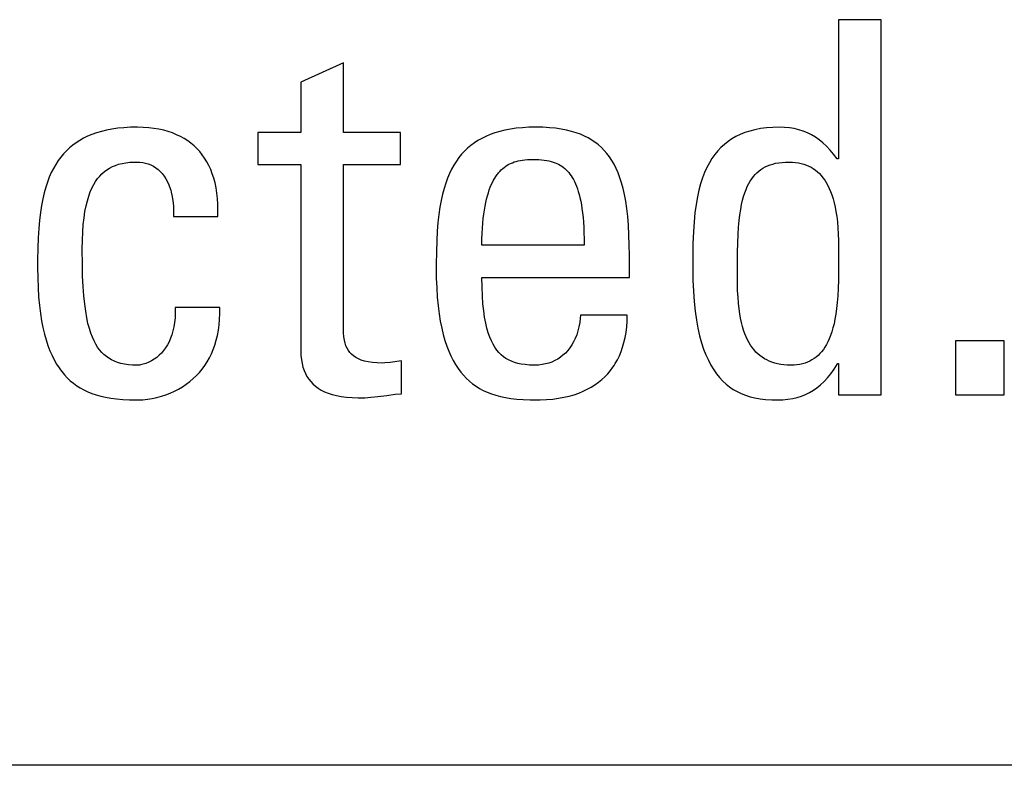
# Model space of a CAD drawing. Extents: x -840 to -217, y -121 to 557.
# Tile 37 of 145: x -560.14 to -555.79, y 170.26 to 173.55. Entities that reach past the tile are written whole.
import ezdxf

# ---------------------------------------------------------------- set-up
doc = ezdxf.new("R2010")
doc.units = 0
doc.header["$LTSCALE"] = 23.1
doc.layers.add('R912005577_AM_0', color=7, linetype='CONTINUOUS')

msp = doc.modelspace()

# ---------------------------------------------------------------- linework, layer by layer
at = {"layer": 'R912005577_AM_0', "color": 7}
for p, q in [((-556.3329, 173.5536), (-556.5209, 173.5536)), ((-556.5209, 173.5536), (-556.5209, 172.9391)), ((-556.3329, 171.898), (-556.3329, 173.5536)), ((-558.7077, 173.3633), (-558.8957, 173.2785)), ((-558.7077, 173.056), (-558.7077, 173.3633)), ((-558.8957, 173.2785), (-558.8957, 173.056)), ((-559.6484, 173.0785), (-559.6771, 173.0768)), ((-559.6179, 173.079), (-559.6484, 173.0785)), ((-559.6171, 173.079), (-559.6179, 173.079)), ((-559.5917, 173.0784), (-559.6171, 173.079)), ((-559.5674, 173.0767), (-559.5917, 173.0784)), ((-557.8884, 173.0785), (-557.9174, 173.0768)), ((-557.8577, 173.079), (-557.8884, 173.0785)), ((-557.8266, 173.0785), (-557.8577, 173.079)), ((-557.7978, 173.0768), (-557.8266, 173.0785)), ((-556.8119, 173.0783), (-556.8397, 173.0762)), ((-556.7823, 173.079), (-556.8119, 173.0783)), ((-556.7593, 173.0783), (-556.7823, 173.079)), ((-556.7375, 173.0762), (-556.7593, 173.0783)), ((-559.8369, 173.0393), (-559.8549, 173.0306)), ((-559.8178, 173.0472), (-559.8369, 173.0393)), ((-559.7977, 173.0543), (-559.8178, 173.0472)), ((-559.7763, 173.0606), (-559.7977, 173.0543)), ((-559.7536, 173.066), (-559.7763, 173.0606)), ((-559.7296, 173.0705), (-559.7536, 173.066)), ((-559.7041, 173.0742), (-559.7296, 173.0705)), ((-559.6771, 173.0768), (-559.7041, 173.0742)), ((-559.5442, 173.074), (-559.5674, 173.0767)), ((-559.5221, 173.0703), (-559.5442, 173.074)), ((-559.5011, 173.0656), (-559.5221, 173.0703)), ((-559.4811, 173.06), (-559.5011, 173.0656)), ((-559.4621, 173.0535), (-559.4811, 173.06)), ((-559.4441, 173.0461), (-559.4621, 173.0535)), ((-559.4269, 173.0379), (-559.4441, 173.0461)), ((-559.4107, 173.0288), (-559.4269, 173.0379)), ((-558.8957, 173.056), (-559.086, 173.056)), ((-559.086, 173.056), (-559.086, 172.9138)), ((-558.4554, 173.056), (-558.7077, 173.056)), ((-558.4554, 172.9138), (-558.4554, 173.056)), ((-558.0782, 173.0386), (-558.0963, 173.0297)), ((-558.0591, 173.0466), (-558.0782, 173.0386)), ((-558.0388, 173.0538), (-558.0591, 173.0466)), ((-558.0173, 173.0602), (-558.0388, 173.0538)), ((-557.9945, 173.0658), (-558.0173, 173.0602)), ((-557.9703, 173.0704), (-557.9945, 173.0658)), ((-557.9447, 173.0741), (-557.9703, 173.0704)), ((-557.9174, 173.0768), (-557.9447, 173.0741)), ((-557.7709, 173.0742), (-557.7978, 173.0768)), ((-557.7459, 173.0706), (-557.7709, 173.0742)), ((-557.7226, 173.0661), (-557.7459, 173.0706)), ((-557.7008, 173.0608), (-557.7226, 173.0661)), ((-557.6803, 173.0547), (-557.7008, 173.0608)), ((-557.6612, 173.0477), (-557.6803, 173.0547)), ((-557.6433, 173.04), (-557.6612, 173.0477)), ((-557.6264, 173.0315), (-557.6433, 173.04)), ((-556.9745, 173.0376), (-556.9925, 173.0273)), ((-556.9553, 173.0469), (-556.9745, 173.0376)), ((-556.9453, 173.0511), (-556.9553, 173.0469)), ((-556.9349, 173.0551), (-556.9453, 173.0511)), ((-556.9133, 173.0621), (-556.9349, 173.0551)), ((-556.8903, 173.068), (-556.9133, 173.0621)), ((-556.8657, 173.0727), (-556.8903, 173.068)), ((-556.8397, 173.0762), (-556.8657, 173.0727)), ((-556.7166, 173.0727), (-556.7375, 173.0762)), ((-556.6966, 173.0678), (-556.7166, 173.0727)), ((-556.6774, 173.0616), (-556.6966, 173.0678)), ((-556.6589, 173.0541), (-556.6774, 173.0616)), ((-556.641, 173.0452), (-556.6589, 173.0541)), ((-556.6237, 173.035), (-556.641, 173.0452)), ((-556.6069, 173.0232), (-556.6237, 173.035)), ((-559.9031, 172.9997), (-559.9175, 172.9878)), ((-559.888, 173.0108), (-559.9031, 172.9997)), ((-559.8719, 173.0211), (-559.888, 173.0108)), ((-559.8549, 173.0306), (-559.8719, 173.0211)), ((-559.3953, 173.019), (-559.4107, 173.0288)), ((-559.3808, 173.0083), (-559.3953, 173.019)), ((-559.3671, 172.9968), (-559.3808, 173.0083)), ((-559.3543, 172.9845), (-559.3671, 172.9968)), ((-558.1447, 172.9983), (-558.1591, 172.9862)), ((-558.1295, 173.0096), (-558.1447, 172.9983)), ((-558.1134, 173.02), (-558.1295, 173.0096)), ((-558.0963, 173.0297), (-558.1134, 173.02)), ((-557.6105, 173.0222), (-557.6264, 173.0315)), ((-557.5956, 173.012), (-557.6105, 173.0222)), ((-557.5884, 173.0066), (-557.5956, 173.012)), ((-557.5815, 173.0011), (-557.5884, 173.0066)), ((-557.5682, 172.9892), (-557.5815, 173.0011)), ((-557.0254, 173.0033), (-557.0404, 172.9895)), ((-557.0094, 173.0158), (-557.0254, 173.0033)), ((-556.9925, 173.0273), (-557.0094, 173.0158)), ((-556.5905, 173.01), (-556.6069, 173.0232)), ((-556.5744, 172.995), (-556.5905, 173.01)), ((-556.5586, 172.9783), (-556.5744, 172.995)), ((-559.9438, 172.9615), (-559.9559, 172.9471)), ((-559.931, 172.9751), (-559.9438, 172.9615)), ((-559.9175, 172.9878), (-559.931, 172.9751)), ((-559.3481, 172.978), (-559.3543, 172.9845)), ((-559.3422, 172.9713), (-559.3481, 172.978)), ((-559.3309, 172.9572), (-559.3422, 172.9713)), ((-559.3204, 172.9424), (-559.3309, 172.9572)), ((-558.1855, 172.9594), (-558.1976, 172.9447)), ((-558.1727, 172.9733), (-558.1855, 172.9594)), ((-558.1591, 172.9862), (-558.1727, 172.9733)), ((-557.5556, 172.9765), (-557.5682, 172.9892)), ((-557.5438, 172.9628), (-557.5556, 172.9765)), ((-557.5327, 172.9482), (-557.5438, 172.9628)), ((-557.5222, 172.9324), (-557.5327, 172.9482)), ((-557.0678, 172.9585), (-557.0802, 172.941)), ((-557.0545, 172.9747), (-557.0678, 172.9585)), ((-557.0404, 172.9895), (-557.0545, 172.9747)), ((-556.543, 172.9597), (-556.5586, 172.9783)), ((-556.5278, 172.9391), (-556.543, 172.9597)), ((-559.978, 172.9151), (-559.9881, 172.8975)), ((-559.9673, 172.9316), (-559.978, 172.9151)), ((-559.9559, 172.9471), (-559.9673, 172.9316)), ((-559.7404, 172.8986), (-559.7279, 172.9049)), ((-559.7279, 172.9049), (-559.7146, 172.9105)), ((-559.7146, 172.9105), (-559.7003, 172.9152)), ((-559.7003, 172.9152), (-559.685, 172.919)), ((-559.685, 172.919), (-559.6684, 172.922)), ((-559.6684, 172.922), (-559.6504, 172.924)), ((-559.6504, 172.924), (-559.6306, 172.9251)), ((-559.6306, 172.9251), (-559.6179, 172.9253)), ((-559.6179, 172.9253), (-559.6065, 172.9249)), ((-559.6065, 172.9249), (-559.5937, 172.9234)), ((-559.5937, 172.9234), (-559.5812, 172.9208)), ((-559.5812, 172.9208), (-559.5691, 172.9171)), ((-559.5691, 172.9171), (-559.5575, 172.9124)), ((-559.5575, 172.9124), (-559.5463, 172.9067)), ((-559.5463, 172.9067), (-559.5357, 172.9001)), ((-559.3107, 172.9266), (-559.3204, 172.9424)), ((-559.3018, 172.9099), (-559.3107, 172.9266)), ((-559.2937, 172.8923), (-559.3018, 172.9099)), ((-559.086, 172.9138), (-558.8957, 172.9138)), ((-558.8957, 172.9138), (-558.8957, 172.0907)), ((-558.7077, 172.9138), (-558.4554, 172.9138)), ((-558.7076, 172.1916), (-558.7077, 172.9138)), ((-558.2197, 172.912), (-558.2297, 172.8941)), ((-558.2089, 172.9289), (-558.2197, 172.912)), ((-558.1976, 172.9447), (-558.2089, 172.9289)), ((-557.9978, 172.9015), (-557.991, 172.9065)), ((-557.991, 172.9065), (-557.984, 172.911)), ((-557.984, 172.911), (-557.9767, 172.9152)), ((-557.9767, 172.9152), (-557.9692, 172.919)), ((-557.9692, 172.919), (-557.9613, 172.9225)), ((-557.9613, 172.9225), (-557.9532, 172.9255)), ((-557.9532, 172.9255), (-557.9446, 172.9283)), ((-557.9446, 172.9283), (-557.9357, 172.9306)), ((-557.9357, 172.9306), (-557.9263, 172.9326)), ((-557.9263, 172.9326), (-557.9164, 172.9342)), ((-557.9164, 172.9342), (-557.9059, 172.9355)), ((-557.9059, 172.9355), (-557.8948, 172.9363)), ((-557.8948, 172.9363), (-557.883, 172.9368)), ((-557.883, 172.9368), (-557.8761, 172.9368)), ((-557.8761, 172.9368), (-557.8744, 172.9368)), ((-557.8744, 172.9368), (-557.8588, 172.9366)), ((-557.8588, 172.9366), (-557.8449, 172.936)), ((-557.8449, 172.936), (-557.8323, 172.935)), ((-557.8323, 172.935), (-557.8207, 172.9337)), ((-557.8207, 172.9337), (-557.8099, 172.932)), ((-557.8099, 172.932), (-557.7999, 172.93)), ((-557.7999, 172.93), (-557.7905, 172.9277)), ((-557.7905, 172.9277), (-557.7816, 172.925)), ((-557.7816, 172.925), (-557.7733, 172.9221)), ((-557.7733, 172.9221), (-557.7653, 172.9188)), ((-557.7653, 172.9188), (-557.7578, 172.9152)), ((-557.7578, 172.9152), (-557.7505, 172.9112)), ((-557.7505, 172.9112), (-557.7436, 172.9069)), ((-557.7436, 172.9069), (-557.737, 172.9022)), ((-557.5124, 172.9154), (-557.5222, 172.9324)), ((-557.5032, 172.8971), (-557.5124, 172.9154)), ((-557.0918, 172.9221), (-557.1027, 172.9017)), ((-557.0802, 172.941), (-557.0918, 172.9221)), ((-556.8553, 172.8982), (-556.8453, 172.9036)), ((-556.8453, 172.9036), (-556.8348, 172.9085)), ((-556.8348, 172.9085), (-556.8236, 172.9128)), ((-556.8236, 172.9128), (-556.8117, 172.9165)), ((-556.8117, 172.9165), (-556.799, 172.9196)), ((-556.799, 172.9196), (-556.7854, 172.922)), ((-556.7854, 172.922), (-556.7709, 172.9238)), ((-556.7709, 172.9238), (-556.7554, 172.9249)), ((-556.7554, 172.9249), (-556.7388, 172.9253)), ((-556.7388, 172.9253), (-556.7246, 172.9249)), ((-556.7246, 172.9249), (-556.7112, 172.9238)), ((-556.7112, 172.9238), (-556.6983, 172.9219)), ((-556.6983, 172.9219), (-556.6921, 172.9207)), ((-556.6921, 172.9207), (-556.6861, 172.9193)), ((-556.6861, 172.9193), (-556.6744, 172.916)), ((-556.6744, 172.916), (-556.6633, 172.9121)), ((-556.6633, 172.9121), (-556.6526, 172.9075)), ((-556.6526, 172.9075), (-556.6425, 172.9022)), ((-556.5209, 172.9391), (-556.5278, 172.9391)), ((-559.9975, 172.8787), (-560.0063, 172.8585)), ((-559.9881, 172.8975), (-559.9975, 172.8787)), ((-559.793, 172.8522), (-559.7836, 172.8636)), ((-559.7836, 172.8636), (-559.7737, 172.8739)), ((-559.7737, 172.8739), (-559.7632, 172.8831)), ((-559.7632, 172.8831), (-559.7521, 172.8913)), ((-559.7521, 172.8913), (-559.7404, 172.8986)), ((-559.5357, 172.9001), (-559.5257, 172.8924)), ((-559.5257, 172.8924), (-559.5162, 172.8838)), ((-559.5162, 172.8838), (-559.5073, 172.8741)), ((-559.5073, 172.8741), (-559.499, 172.8633)), ((-559.499, 172.8633), (-559.4914, 172.8515)), ((-559.2865, 172.8736), (-559.2937, 172.8923)), ((-559.2801, 172.854), (-559.2865, 172.8736)), ((-558.2391, 172.8748), (-558.2479, 172.8543)), ((-558.2297, 172.8941), (-558.2391, 172.8748)), ((-558.0395, 172.8537), (-558.0341, 172.8621)), ((-558.0341, 172.8621), (-558.0285, 172.8699)), ((-558.0285, 172.8699), (-558.0257, 172.8736)), ((-558.0257, 172.8736), (-558.0228, 172.8772)), ((-558.0228, 172.8772), (-558.0168, 172.884)), ((-558.0168, 172.884), (-558.0107, 172.8903)), ((-558.0107, 172.8903), (-558.0043, 172.8961)), ((-558.0043, 172.8961), (-557.9978, 172.9015)), ((-557.737, 172.9022), (-557.7306, 172.8971)), ((-557.7306, 172.8971), (-557.7245, 172.8916)), ((-557.7245, 172.8916), (-557.7186, 172.8856)), ((-557.7186, 172.8856), (-557.7129, 172.8792)), ((-557.7129, 172.8792), (-557.7074, 172.8723)), ((-557.7074, 172.8723), (-557.7021, 172.8649)), ((-557.7021, 172.8649), (-557.697, 172.857)), ((-557.4946, 172.8774), (-557.5032, 172.8971)), ((-557.4865, 172.8562), (-557.4946, 172.8774)), ((-557.1127, 172.8795), (-557.122, 172.8556)), ((-557.1027, 172.9017), (-557.1127, 172.8795)), ((-556.9047, 172.8518), (-556.8976, 172.8613)), ((-556.8976, 172.8613), (-556.89, 172.87)), ((-556.89, 172.87), (-556.882, 172.878)), ((-556.882, 172.878), (-556.8736, 172.8854)), ((-556.8736, 172.8854), (-556.8647, 172.8921)), ((-556.8647, 172.8921), (-556.8601, 172.8952)), ((-556.8601, 172.8952), (-556.8553, 172.8982)), ((-556.6425, 172.9022), (-556.6327, 172.8963)), ((-556.6327, 172.8963), (-556.6234, 172.8897)), ((-556.6234, 172.8897), (-556.6145, 172.8824)), ((-556.6145, 172.8824), (-556.606, 172.8744)), ((-556.606, 172.8744), (-556.5978, 172.8656)), ((-556.5978, 172.8656), (-556.59, 172.8561)), ((-560.0145, 172.837), (-560.022, 172.814)), ((-560.0063, 172.8585), (-560.0145, 172.837)), ((-559.8181, 172.8102), (-559.8102, 172.8256)), ((-559.8102, 172.8256), (-559.8019, 172.8395)), ((-559.8019, 172.8395), (-559.793, 172.8522)), ((-559.4914, 172.8515), (-559.4844, 172.8384)), ((-559.4844, 172.8384), (-559.478, 172.8242)), ((-559.478, 172.8242), (-559.4724, 172.8087)), ((-559.2746, 172.8333), (-559.2801, 172.854)), ((-559.2701, 172.8115), (-559.2746, 172.8333)), ((-558.256, 172.8322), (-558.2634, 172.8086)), ((-558.2479, 172.8543), (-558.256, 172.8322)), ((-558.0591, 172.8139), (-558.0545, 172.8249)), ((-558.0545, 172.8249), (-558.0497, 172.8351)), ((-558.0497, 172.8351), (-558.0447, 172.8447)), ((-558.0447, 172.8447), (-558.0395, 172.8537)), ((-557.697, 172.857), (-557.6921, 172.8484)), ((-557.6921, 172.8484), (-557.6873, 172.8392)), ((-557.6873, 172.8392), (-557.6828, 172.8294)), ((-557.6828, 172.8294), (-557.6785, 172.8188)), ((-557.6785, 172.8188), (-557.6743, 172.8075)), ((-557.4791, 172.8332), (-557.4865, 172.8562)), ((-557.4724, 172.8084), (-557.4791, 172.8332)), ((-557.1304, 172.8297), (-557.138, 172.8017)), ((-557.122, 172.8556), (-557.1304, 172.8297)), ((-556.9299, 172.8045), (-556.9241, 172.8179)), ((-556.9241, 172.8179), (-556.918, 172.8302)), ((-556.918, 172.8302), (-556.9116, 172.8414)), ((-556.9116, 172.8414), (-556.9047, 172.8518)), ((-556.59, 172.8561), (-556.5826, 172.8457)), ((-556.5826, 172.8457), (-556.5755, 172.8345)), ((-556.5755, 172.8345), (-556.5687, 172.8224)), ((-556.5687, 172.8224), (-556.5623, 172.8092)), ((-560.0289, 172.7892), (-560.0351, 172.7625)), ((-560.022, 172.814), (-560.0289, 172.7892)), ((-559.8383, 172.754), (-559.8321, 172.7746)), ((-559.8321, 172.7746), (-559.8254, 172.7932)), ((-559.8254, 172.7932), (-559.8181, 172.8102)), ((-559.4724, 172.8087), (-559.4699, 172.8004)), ((-559.4699, 172.8004), (-559.4676, 172.7918)), ((-559.4676, 172.7918), (-559.4636, 172.7735)), ((-559.4636, 172.7735), (-559.4605, 172.7537)), ((-559.2665, 172.7886), (-559.2701, 172.8115)), ((-559.2638, 172.7645), (-559.2665, 172.7886)), ((-558.2702, 172.7832), (-558.2763, 172.7558)), ((-558.2634, 172.8086), (-558.2702, 172.7832)), ((-558.0754, 172.762), (-558.0717, 172.7763)), ((-558.0717, 172.7763), (-558.0677, 172.7896)), ((-558.0677, 172.7896), (-558.0635, 172.8022)), ((-558.0635, 172.8022), (-558.0591, 172.8139)), ((-557.6743, 172.8075), (-557.6704, 172.7953)), ((-557.6704, 172.7953), (-557.6667, 172.7822)), ((-557.6667, 172.7822), (-557.6632, 172.7682)), ((-557.4663, 172.7814), (-557.4724, 172.8084)), ((-557.4608, 172.752), (-557.4663, 172.7814)), ((-557.138, 172.8017), (-557.1447, 172.7711)), ((-556.945, 172.7564), (-556.9403, 172.7739)), ((-556.9403, 172.7739), (-556.9353, 172.7899)), ((-556.9353, 172.7899), (-556.9299, 172.8045)), ((-556.5623, 172.8092), (-556.5563, 172.7951)), ((-556.5563, 172.7951), (-556.5507, 172.7799)), ((-556.5507, 172.7799), (-556.5455, 172.7634)), ((-560.0406, 172.7338), (-560.0454, 172.7026)), ((-560.0351, 172.7625), (-560.0406, 172.7338)), ((-559.8488, 172.7064), (-559.8439, 172.7314)), ((-559.8439, 172.7314), (-559.8383, 172.754)), ((-559.4605, 172.7537), (-559.4584, 172.7324)), ((-559.4584, 172.7324), (-559.4573, 172.7094)), ((-559.2623, 172.7391), (-559.2638, 172.7645)), ((-559.2618, 172.7125), (-559.2623, 172.7391)), ((-558.2763, 172.7558), (-558.2817, 172.7262)), ((-558.0851, 172.7134), (-558.0821, 172.7307)), ((-558.0821, 172.7307), (-558.0789, 172.7469)), ((-558.0789, 172.7469), (-558.0754, 172.762)), ((-557.6632, 172.7682), (-557.6599, 172.7531)), ((-557.6599, 172.7531), (-557.6569, 172.737)), ((-557.6569, 172.737), (-557.6542, 172.7197)), ((-557.4561, 172.7201), (-557.4608, 172.752)), ((-557.1505, 172.7379), (-557.1554, 172.7015)), ((-557.1447, 172.7711), (-557.1505, 172.7379)), ((-556.9532, 172.7161), (-556.9493, 172.7372)), ((-556.9493, 172.7372), (-556.945, 172.7564)), ((-556.5455, 172.7634), (-556.5407, 172.7458)), ((-556.5407, 172.7458), (-556.5364, 172.7268)), ((-560.0454, 172.7026), (-560.0495, 172.6687)), ((-559.8529, 172.6791), (-559.8488, 172.7064)), ((-559.4573, 172.7094), (-559.4574, 172.6846)), ((-559.2625, 172.6846), (-559.2618, 172.7125)), ((-558.2864, 172.6941), (-558.2903, 172.6591)), ((-558.2817, 172.7262), (-558.2864, 172.6941)), ((-558.09, 172.6756), (-558.0877, 172.6951)), ((-558.0877, 172.6951), (-558.0851, 172.7134)), ((-557.6542, 172.7197), (-557.6518, 172.7011)), ((-557.6518, 172.7011), (-557.6497, 172.6812)), ((-557.4522, 172.6851), (-557.4561, 172.7201)), ((-557.1554, 172.7015), (-557.1593, 172.6614)), ((-556.9599, 172.6669), (-556.9568, 172.6928)), ((-556.9568, 172.6928), (-556.9532, 172.7161)), ((-556.5364, 172.7268), (-556.5326, 172.7064)), ((-556.5326, 172.7064), (-556.5293, 172.6845)), ((-560.0495, 172.6687), (-560.0528, 172.6316)), ((-559.8588, 172.616), (-559.8563, 172.649)), ((-559.8563, 172.649), (-559.8529, 172.6791)), ((-559.4574, 172.6846), (-559.2625, 172.6846)), ((-558.2903, 172.6591), (-558.2934, 172.6206)), ((-558.0937, 172.6329), (-558.092, 172.6549)), ((-558.092, 172.6549), (-558.09, 172.6756)), ((-557.6497, 172.6812), (-557.6479, 172.6599)), ((-557.6479, 172.6599), (-557.6464, 172.6371)), ((-557.449, 172.6468), (-557.4522, 172.6851)), ((-557.4467, 172.6046), (-557.449, 172.6468)), ((-557.1593, 172.6614), (-557.1623, 172.6167)), ((-556.9625, 172.6381), (-556.9599, 172.6669)), ((-556.5293, 172.6845), (-556.5265, 172.6609)), ((-556.5265, 172.6609), (-556.5242, 172.6354)), ((-560.0528, 172.6316), (-560.0554, 172.5905)), ((-559.8604, 172.5798), (-559.8588, 172.616)), ((-558.2934, 172.6206), (-558.2958, 172.5778)), ((-558.0958, 172.5847), (-558.0949, 172.6095)), ((-558.0949, 172.6095), (-558.0937, 172.6329)), ((-557.6464, 172.6371), (-557.6454, 172.6126)), ((-557.6454, 172.6126), (-557.6447, 172.5864)), ((-557.4453, 172.5578), (-557.4467, 172.6046)), ((-557.1623, 172.6167), (-557.1642, 172.5658)), ((-556.9663, 172.569), (-556.9647, 172.6057)), ((-556.9647, 172.6057), (-556.9625, 172.6381)), ((-556.5242, 172.6354), (-556.5226, 172.6078)), ((-556.5226, 172.6078), (-556.5215, 172.5775)), ((-560.0554, 172.5905), (-560.0571, 172.5444)), ((-559.861, 172.5401), (-559.8604, 172.5798)), ((-558.2958, 172.5778), (-558.2973, 172.5296)), ((-558.0962, 172.5584), (-558.0958, 172.5847)), ((-557.6445, 172.5584), (-558.0962, 172.5584)), ((-557.6447, 172.5864), (-557.6445, 172.5584)), ((-557.445, 172.5149), (-557.4453, 172.5578)), ((-557.1642, 172.5658), (-557.1651, 172.5054)), ((-556.9675, 172.5267), (-556.9663, 172.569)), ((-556.5215, 172.5775), (-556.5209, 172.5436)), ((-560.0571, 172.5444), (-560.058, 172.4916)), ((-559.861, 172.538), (-559.861, 172.5401)), ((-559.8604, 172.4755), (-559.861, 172.538)), ((-558.2973, 172.5296), (-558.298, 172.4736)), ((-557.445, 172.4163), (-557.445, 172.5149)), ((-556.968, 172.4769), (-556.9675, 172.5267)), ((-556.5209, 172.5436), (-556.5209, 172.524)), ((-556.5209, 172.524), (-556.5209, 172.4998)), ((-560.058, 172.4916), (-560.0582, 172.4598)), ((-559.859, 172.4218), (-559.8604, 172.4755)), ((-558.298, 172.4736), (-558.298, 172.4598)), ((-557.1651, 172.5054), (-557.1653, 172.4575)), ((-556.9681, 172.4552), (-556.968, 172.4769)), ((-556.5209, 172.4998), (-556.5212, 172.4462)), ((-560.0582, 172.4598), (-560.0576, 172.4135)), ((-558.298, 172.4598), (-558.2974, 172.4131)), ((-557.1653, 172.4575), (-557.1646, 172.4042)), ((-556.968, 172.4279), (-556.9681, 172.4552)), ((-556.9677, 172.3894), (-556.968, 172.4279)), ((-556.5212, 172.4462), (-556.5219, 172.4034)), ((-560.0576, 172.4135), (-560.056, 172.3703)), ((-559.8567, 172.3752), (-559.859, 172.4218)), ((-558.2974, 172.4131), (-558.2958, 172.3695)), ((-558.0962, 172.4163), (-557.445, 172.4163)), ((-558.0956, 172.3733), (-558.0962, 172.4163)), ((-557.1646, 172.4042), (-557.1625, 172.3549)), ((-556.9668, 172.3569), (-556.9677, 172.3894)), ((-556.5219, 172.4034), (-556.5232, 172.3667)), ((-560.056, 172.3703), (-560.0534, 172.33)), ((-559.8537, 172.3343), (-559.8567, 172.3752)), ((-558.2958, 172.3695), (-558.2931, 172.3289)), ((-558.094, 172.3345), (-558.0956, 172.3733)), ((-557.1625, 172.3549), (-557.1591, 172.3091)), ((-556.9653, 172.3281), (-556.9668, 172.3569)), ((-556.5232, 172.3667), (-556.525, 172.3342)), ((-560.0534, 172.33), (-560.0498, 172.2925)), ((-559.85, 172.2984), (-559.8537, 172.3343)), ((-559.8457, 172.2665), (-559.85, 172.2984)), ((-558.2931, 172.3289), (-558.2895, 172.2911)), ((-558.0915, 172.2996), (-558.094, 172.3345)), ((-558.0882, 172.2682), (-558.0915, 172.2996)), ((-557.1591, 172.3091), (-557.1546, 172.2668)), ((-556.9633, 172.3019), (-556.9653, 172.3281)), ((-556.9607, 172.278), (-556.9633, 172.3019)), ((-556.5274, 172.305), (-556.5302, 172.2785)), ((-556.525, 172.3342), (-556.5274, 172.305)), ((-560.0498, 172.2925), (-560.0454, 172.2574)), ((-560.0454, 172.2574), (-560.0402, 172.2248)), ((-559.8408, 172.2381), (-559.8457, 172.2665)), ((-559.4503, 172.2601), (-559.4512, 172.2382)), ((-559.2533, 172.2833), (-559.4505, 172.2833)), ((-559.4505, 172.2833), (-559.4503, 172.2601)), ((-559.2544, 172.2307), (-559.2533, 172.2565)), ((-559.2533, 172.2565), (-559.2533, 172.2833)), ((-558.2895, 172.2911), (-558.285, 172.2559)), ((-558.285, 172.2559), (-558.2797, 172.2231)), ((-558.084, 172.2399), (-558.0882, 172.2682)), ((-557.1546, 172.2668), (-557.1489, 172.2278)), ((-556.9577, 172.2559), (-556.9607, 172.278)), ((-556.9541, 172.2354), (-556.9577, 172.2559)), ((-556.5335, 172.2543), (-556.5372, 172.2322)), ((-556.5302, 172.2785), (-556.5335, 172.2543)), ((-560.0402, 172.2248), (-560.0342, 172.1944)), ((-559.8354, 172.2129), (-559.8408, 172.2381)), ((-559.8295, 172.1903), (-559.8354, 172.2129)), ((-559.4532, 172.2176), (-559.4563, 172.1983)), ((-559.4512, 172.2382), (-559.4532, 172.2176)), ((-559.2567, 172.2061), (-559.2544, 172.2307)), ((-558.2797, 172.2231), (-558.2736, 172.1925)), ((-558.0792, 172.2145), (-558.084, 172.2399)), ((-558.0738, 172.1916), (-558.0792, 172.2145)), ((-557.664, 172.2164), (-557.6675, 172.1978)), ((-557.6615, 172.2358), (-557.664, 172.2164)), ((-557.6605, 172.2489), (-557.6615, 172.2358)), ((-557.4541, 172.2489), (-557.6605, 172.2489)), ((-557.4568, 172.1973), (-557.4549, 172.2225)), ((-557.4549, 172.2225), (-557.4541, 172.2489)), ((-557.1489, 172.2278), (-557.1423, 172.1917)), ((-556.95, 172.2164), (-556.9541, 172.2354)), ((-556.9455, 172.1988), (-556.95, 172.2164)), ((-556.5414, 172.2118), (-556.546, 172.1931)), ((-556.5372, 172.2322), (-556.5414, 172.2118)), ((-560.0342, 172.1944), (-560.0275, 172.1662)), ((-560.0275, 172.1662), (-560.0201, 172.1399)), ((-559.8231, 172.1701), (-559.8295, 172.1903)), ((-559.8162, 172.1519), (-559.8231, 172.1701)), ((-559.4602, 172.1801), (-559.4651, 172.163)), ((-559.4563, 172.1983), (-559.4602, 172.1801)), ((-559.2642, 172.1599), (-559.2599, 172.1825)), ((-559.2599, 172.1825), (-559.2567, 172.2061)), ((-558.7071, 172.1707), (-558.7076, 172.1916)), ((-558.7057, 172.1536), (-558.7071, 172.1707)), ((-558.2736, 172.1925), (-558.2668, 172.1642)), ((-558.0678, 172.171), (-558.0738, 172.1916)), ((-558.0612, 172.1525), (-558.0678, 172.171)), ((-557.6721, 172.18), (-557.6776, 172.163)), ((-557.6675, 172.1978), (-557.6721, 172.18)), ((-557.4638, 172.1506), (-557.4598, 172.1733)), ((-557.4598, 172.1733), (-557.4568, 172.1973)), ((-557.1423, 172.1917), (-557.1347, 172.1585)), ((-556.9405, 172.1824), (-556.9455, 172.1988)), ((-556.9351, 172.1672), (-556.9405, 172.1824)), ((-556.9293, 172.153), (-556.9351, 172.1672)), ((-556.551, 172.1759), (-556.5564, 172.16)), ((-556.546, 172.1931), (-556.551, 172.1759)), ((-560.0201, 172.1399), (-560.0121, 172.1154)), ((-559.8088, 172.1356), (-559.8162, 172.1519)), ((-559.801, 172.1209), (-559.8088, 172.1356)), ((-559.4773, 172.1322), (-559.4847, 172.1182)), ((-559.4708, 172.1471), (-559.4773, 172.1322)), ((-559.4651, 172.163), (-559.4708, 172.1471)), ((-559.2757, 172.1176), (-559.2695, 172.1383)), ((-559.2695, 172.1383), (-559.2642, 172.1599)), ((-558.7034, 172.1388), (-558.7057, 172.1536)), ((-558.7003, 172.1257), (-558.7034, 172.1388)), ((-558.6964, 172.114), (-558.7003, 172.1257)), ((-558.2668, 172.1642), (-558.2593, 172.1377)), ((-558.2593, 172.1377), (-558.2511, 172.1132)), ((-558.0541, 172.1359), (-558.0612, 172.1525)), ((-558.0465, 172.1209), (-558.0541, 172.1359)), ((-557.6913, 172.132), (-557.6993, 172.118)), ((-557.684, 172.147), (-557.6913, 172.132)), ((-557.6776, 172.163), (-557.684, 172.147)), ((-557.4746, 172.1083), (-557.4687, 172.1289)), ((-557.4687, 172.1289), (-557.4638, 172.1506)), ((-557.1347, 172.1585), (-557.1263, 172.1279)), ((-557.1263, 172.1279), (-557.117, 172.0997)), ((-556.923, 172.1398), (-556.9293, 172.153)), ((-556.9164, 172.1275), (-556.923, 172.1398)), ((-556.9094, 172.1162), (-556.9164, 172.1275)), ((-556.5682, 172.132), (-556.5747, 172.1196)), ((-556.5622, 172.1454), (-556.5682, 172.132)), ((-556.5564, 172.16), (-556.5622, 172.1454)), ((-555.7895, 172.1365), (-556.0051, 172.1365)), ((-556.0051, 172.1365), (-556.0051, 171.898)), ((-555.7895, 171.898), (-555.7895, 172.1365)), ((-560.0121, 172.1154), (-560.0035, 172.0926)), ((-560.0035, 172.0926), (-559.9942, 172.0714)), ((-559.7928, 172.1077), (-559.801, 172.1209)), ((-559.784, 172.0957), (-559.7928, 172.1077)), ((-559.7748, 172.085), (-559.784, 172.0957)), ((-559.7649, 172.0753), (-559.7748, 172.085)), ((-559.511, 172.0823), (-559.5211, 172.0721)), ((-559.5015, 172.0933), (-559.511, 172.0823)), ((-559.4927, 172.1053), (-559.5015, 172.0933)), ((-559.4847, 172.1182), (-559.4927, 172.1053)), ((-559.2996, 172.0609), (-559.2908, 172.079)), ((-559.2908, 172.079), (-559.2828, 172.0979)), ((-559.2828, 172.0979), (-559.2757, 172.1176)), ((-558.8957, 172.0907), (-558.8951, 172.0711)), ((-558.6916, 172.1033), (-558.6964, 172.114)), ((-558.6858, 172.0936), (-558.6916, 172.1033)), ((-558.6792, 172.0848), (-558.6858, 172.0936)), ((-558.6715, 172.0767), (-558.6792, 172.0848)), ((-558.2511, 172.1132), (-558.2423, 172.0904)), ((-558.2423, 172.0904), (-558.233, 172.0692)), ((-558.0384, 172.1074), (-558.0465, 172.1209)), ((-558.0298, 172.0953), (-558.0384, 172.1074)), ((-558.0207, 172.0845), (-558.0298, 172.0953)), ((-558.011, 172.0748), (-558.0207, 172.0845)), ((-557.7275, 172.0821), (-557.7382, 172.0722)), ((-557.7174, 172.093), (-557.7275, 172.0821)), ((-557.708, 172.105), (-557.7174, 172.093)), ((-557.6993, 172.118), (-557.708, 172.105)), ((-557.4891, 172.0702), (-557.4814, 172.0887)), ((-557.4814, 172.0887), (-557.4746, 172.1083)), ((-557.117, 172.0997), (-557.107, 172.0738)), ((-556.902, 172.1056), (-556.9094, 172.1162)), ((-556.8941, 172.0958), (-556.902, 172.1056)), ((-556.8859, 172.0867), (-556.8941, 172.0958)), ((-556.8773, 172.0784), (-556.8859, 172.0867)), ((-556.8682, 172.0707), (-556.8773, 172.0784)), ((-556.6037, 172.0794), (-556.6119, 172.0714)), ((-556.596, 172.0881), (-556.6037, 172.0794)), ((-556.5885, 172.0977), (-556.596, 172.0881)), ((-556.5814, 172.1082), (-556.5885, 172.0977)), ((-556.5747, 172.1196), (-556.5814, 172.1082)), ((-559.9942, 172.0714), (-559.9844, 172.0518)), ((-559.9844, 172.0518), (-559.9741, 172.0335)), ((-559.7544, 172.0666), (-559.7649, 172.0753)), ((-559.7433, 172.0589), (-559.7544, 172.0666)), ((-559.7314, 172.0521), (-559.7433, 172.0589)), ((-559.7187, 172.0461), (-559.7314, 172.0521)), ((-559.7051, 172.041), (-559.7187, 172.0461)), ((-559.6904, 172.0367), (-559.7051, 172.041)), ((-559.6745, 172.0333), (-559.6904, 172.0367)), ((-559.5796, 172.0364), (-559.5918, 172.0326)), ((-559.5672, 172.0414), (-559.5796, 172.0364)), ((-559.5551, 172.0475), (-559.5672, 172.0414)), ((-559.5432, 172.0548), (-559.5551, 172.0475)), ((-559.5319, 172.063), (-559.5432, 172.0548)), ((-559.5211, 172.0721), (-559.5319, 172.063)), ((-559.32, 172.0272), (-559.3094, 172.0437)), ((-559.3094, 172.0437), (-559.2996, 172.0609)), ((-558.8951, 172.0711), (-558.8933, 172.0528)), ((-558.8933, 172.0528), (-558.8904, 172.0359)), ((-558.8904, 172.0359), (-558.8865, 172.0201)), ((-558.6628, 172.0693), (-558.6715, 172.0767)), ((-558.6528, 172.0626), (-558.6628, 172.0693)), ((-558.6473, 172.0595), (-558.6528, 172.0626)), ((-558.6414, 172.0565), (-558.6473, 172.0595)), ((-558.6285, 172.0512), (-558.6414, 172.0565)), ((-558.6141, 172.0467), (-558.6285, 172.0512)), ((-558.5977, 172.043), (-558.6141, 172.0467)), ((-558.5794, 172.0403), (-558.5977, 172.043)), ((-558.5587, 172.0385), (-558.5794, 172.0403)), ((-558.5356, 172.0379), (-558.5587, 172.0385)), ((-558.5245, 172.0385), (-558.5356, 172.0379)), ((-558.5015, 172.041), (-558.5245, 172.0385)), ((-558.4508, 172.0471), (-558.5015, 172.041)), ((-558.4508, 171.9026), (-558.4508, 172.0471)), ((-558.233, 172.0692), (-558.223, 172.0495)), ((-558.223, 172.0495), (-558.2125, 172.0312)), ((-558.0008, 172.0661), (-558.011, 172.0748)), ((-557.9899, 172.0585), (-558.0008, 172.0661)), ((-557.9783, 172.0517), (-557.9899, 172.0585)), ((-557.9658, 172.0459), (-557.9783, 172.0517)), ((-557.9525, 172.0409), (-557.9658, 172.0459)), ((-557.938, 172.0367), (-557.9525, 172.0409)), ((-557.9222, 172.0334), (-557.938, 172.0367)), ((-557.8007, 172.0377), (-557.8151, 172.0338)), ((-557.787, 172.0426), (-557.8007, 172.0377)), ((-557.7738, 172.0485), (-557.787, 172.0426)), ((-557.7614, 172.0554), (-557.7738, 172.0485)), ((-557.7495, 172.0633), (-557.7614, 172.0554)), ((-557.7382, 172.0722), (-557.7495, 172.0633)), ((-557.5121, 172.0277), (-557.507, 172.0358)), ((-557.507, 172.0358), (-557.4976, 172.0525)), ((-557.4976, 172.0525), (-557.4891, 172.0702)), ((-557.107, 172.0738), (-557.0963, 172.0501)), ((-557.0963, 172.0501), (-557.0848, 172.0283)), ((-556.8587, 172.0637), (-556.8682, 172.0707)), ((-556.8487, 172.0573), (-556.8587, 172.0637)), ((-556.8382, 172.0515), (-556.8487, 172.0573)), ((-556.8272, 172.0464), (-556.8382, 172.0515)), ((-556.8156, 172.0418), (-556.8272, 172.0464)), ((-556.8033, 172.0379), (-556.8156, 172.0418)), ((-556.7905, 172.0347), (-556.8033, 172.0379)), ((-556.7769, 172.0321), (-556.7905, 172.0347)), ((-556.6805, 172.0347), (-556.6924, 172.0321)), ((-556.6693, 172.0379), (-556.6805, 172.0347)), ((-556.6585, 172.0419), (-556.6693, 172.0379)), ((-556.6483, 172.0464), (-556.6585, 172.0419)), ((-556.6386, 172.0517), (-556.6483, 172.0464)), ((-556.6293, 172.0575), (-556.6386, 172.0517)), ((-556.6204, 172.0641), (-556.6293, 172.0575)), ((-556.6119, 172.0714), (-556.6204, 172.0641)), ((-556.5265, 172.0339), (-556.5255, 172.0356)), ((-556.5255, 172.0356), (-556.5209, 172.0356)), ((-556.5209, 172.0356), (-556.5209, 171.898)), ((-559.9741, 172.0335), (-559.9631, 172.0164)), ((-559.9631, 172.0164), (-559.9574, 172.0084)), ((-559.9574, 172.0084), (-559.9516, 172.0007)), ((-559.9516, 172.0007), (-559.9395, 171.986)), ((-559.6573, 172.0308), (-559.6745, 172.0333)), ((-559.6385, 172.0293), (-559.6573, 172.0308)), ((-559.6179, 172.0287), (-559.6385, 172.0293)), ((-559.6084, 172.0293), (-559.6179, 172.0287)), ((-559.6035, 172.03), (-559.6084, 172.0293)), ((-559.5918, 172.0326), (-559.6035, 172.03)), ((-559.3568, 171.9825), (-559.3437, 171.9967)), ((-559.3437, 171.9967), (-559.3314, 172.0116)), ((-559.3314, 172.0116), (-559.32, 172.0272)), ((-558.8865, 172.0201), (-558.8815, 172.0054)), ((-558.8815, 172.0054), (-558.8756, 171.9917)), ((-558.8756, 171.9917), (-558.8687, 171.9789)), ((-558.2125, 172.0312), (-558.2013, 172.0142)), ((-558.2013, 172.0142), (-558.1896, 171.9984)), ((-558.1896, 171.9984), (-558.1774, 171.9838)), ((-557.9049, 172.0309), (-557.9222, 172.0334)), ((-557.8857, 172.0293), (-557.9049, 172.0309)), ((-557.8641, 172.0287), (-557.8857, 172.0293)), ((-557.8623, 172.0287), (-557.8641, 172.0287)), ((-557.8458, 172.0293), (-557.8623, 172.0287)), ((-557.8301, 172.031), (-557.8458, 172.0293)), ((-557.8151, 172.0338), (-557.8301, 172.031)), ((-557.5532, 171.9773), (-557.5404, 171.9907)), ((-557.5404, 171.9907), (-557.5284, 172.0049)), ((-557.5284, 172.0049), (-557.5173, 172.0199)), ((-557.5173, 172.0199), (-557.5121, 172.0277)), ((-557.0848, 172.0283), (-557.0727, 172.0084)), ((-557.0727, 172.0084), (-557.0599, 171.9902)), ((-556.7627, 172.0303), (-556.7769, 172.0321)), ((-556.7477, 172.0291), (-556.7627, 172.0303)), ((-556.7319, 172.0287), (-556.7477, 172.0291)), ((-556.718, 172.0291), (-556.7319, 172.0287)), ((-556.7049, 172.0303), (-556.718, 172.0291)), ((-556.6924, 172.0321), (-556.7049, 172.0303)), ((-556.5705, 171.9724), (-556.5557, 171.9906)), ((-556.5557, 171.9906), (-556.5411, 172.011)), ((-556.5411, 172.011), (-556.5265, 172.0339)), ((-559.9395, 171.986), (-559.9269, 171.9725)), ((-559.9269, 171.9725), (-559.9136, 171.96)), ((-559.9136, 171.96), (-559.8997, 171.9485)), ((-559.8997, 171.9485), (-559.8851, 171.9378)), ((-559.4013, 171.9447), (-559.3856, 171.9565)), ((-559.3856, 171.9565), (-559.3708, 171.9691)), ((-559.3708, 171.9691), (-559.3568, 171.9825)), ((-558.8687, 171.9789), (-558.8608, 171.9669)), ((-558.8608, 171.9669), (-558.8519, 171.9558)), ((-558.8519, 171.9558), (-558.842, 171.9455)), ((-558.1774, 171.9838), (-558.1645, 171.9703)), ((-558.1645, 171.9703), (-558.151, 171.9579)), ((-558.151, 171.9579), (-558.1369, 171.9464)), ((-557.5969, 171.9418), (-557.5814, 171.9529)), ((-557.5814, 171.9529), (-557.5668, 171.9647)), ((-557.5668, 171.9647), (-557.5532, 171.9773)), ((-557.0599, 171.9902), (-557.0465, 171.9736)), ((-557.0465, 171.9736), (-557.0324, 171.9586)), ((-557.0324, 171.9586), (-557.0177, 171.945)), ((-556.6008, 171.9418), (-556.5855, 171.9562)), ((-556.5855, 171.9562), (-556.5705, 171.9724)), ((-559.8851, 171.9378), (-559.8698, 171.9281)), ((-559.8698, 171.9281), (-559.8537, 171.9192)), ((-559.8537, 171.9192), (-559.8367, 171.9111)), ((-559.8367, 171.9111), (-559.8187, 171.9039)), ((-559.8187, 171.9039), (-559.7997, 171.8974)), ((-559.4914, 171.8979), (-559.4719, 171.9055)), ((-559.4719, 171.9055), (-559.4531, 171.914)), ((-559.4531, 171.914), (-559.4351, 171.9234)), ((-559.4351, 171.9234), (-559.4178, 171.9336)), ((-559.4178, 171.9336), (-559.4013, 171.9447)), ((-558.842, 171.9455), (-558.831, 171.9359)), ((-558.831, 171.9359), (-558.8189, 171.9271)), ((-558.8189, 171.9271), (-558.8056, 171.919)), ((-558.8056, 171.919), (-558.791, 171.9116)), ((-558.791, 171.9116), (-558.7749, 171.905)), ((-558.7749, 171.905), (-558.7574, 171.8993)), ((-558.1369, 171.9464), (-558.122, 171.9359)), ((-558.122, 171.9359), (-558.1064, 171.9262)), ((-558.1064, 171.9262), (-558.09, 171.9174)), ((-558.09, 171.9174), (-558.0726, 171.9094)), ((-558.0726, 171.9094), (-558.0542, 171.9023)), ((-557.6893, 171.8984), (-557.6687, 171.9055)), ((-557.6687, 171.9055), (-557.6492, 171.9133)), ((-557.6492, 171.9133), (-557.6308, 171.9221)), ((-557.6308, 171.9221), (-557.6133, 171.9316)), ((-557.6133, 171.9316), (-557.5969, 171.9418)), ((-557.0177, 171.945), (-557.0022, 171.9327)), ((-557.0022, 171.9327), (-556.986, 171.9217)), ((-556.986, 171.9217), (-556.969, 171.912)), ((-556.969, 171.912), (-556.951, 171.9033)), ((-556.6667, 171.8993), (-556.6493, 171.9079)), ((-556.6493, 171.9079), (-556.6326, 171.9177)), ((-556.6326, 171.9177), (-556.6165, 171.929)), ((-556.6165, 171.929), (-556.6008, 171.9418)), ((-559.7997, 171.8974), (-559.7794, 171.8917)), ((-559.7794, 171.8917), (-559.7578, 171.8868)), ((-559.7578, 171.8868), (-559.7345, 171.8827)), ((-559.7345, 171.8827), (-559.7095, 171.8795)), ((-559.7095, 171.8795), (-559.6822, 171.8771)), ((-559.6822, 171.8771), (-559.6523, 171.8757)), ((-559.6523, 171.8757), (-559.619, 171.8751)), ((-559.619, 171.8751), (-559.6179, 171.8751)), ((-559.6179, 171.8751), (-559.6128, 171.8752)), ((-559.6128, 171.8752), (-559.5934, 171.8761)), ((-559.5934, 171.8761), (-559.5731, 171.8782)), ((-559.5731, 171.8782), (-559.5525, 171.8814)), ((-559.5525, 171.8814), (-559.5318, 171.8859)), ((-559.5318, 171.8859), (-559.5114, 171.8914)), ((-559.5114, 171.8914), (-559.4914, 171.8979)), ((-558.7574, 171.8993), (-558.7383, 171.8943)), ((-558.7383, 171.8943), (-558.7173, 171.8903)), ((-558.7173, 171.8903), (-558.6945, 171.8872)), ((-558.6945, 171.8872), (-558.6697, 171.8852)), ((-558.6697, 171.8852), (-558.6426, 171.8843)), ((-558.6426, 171.8843), (-558.6366, 171.8843)), ((-558.6366, 171.8843), (-558.6133, 171.8849)), ((-558.6133, 171.8849), (-558.5871, 171.8868)), ((-558.5871, 171.8868), (-558.5557, 171.8902)), ((-558.5557, 171.8902), (-558.5161, 171.8954)), ((-558.5161, 171.8954), (-558.4794, 171.8999)), ((-558.4794, 171.8999), (-558.4508, 171.9026)), ((-558.0542, 171.9023), (-558.0347, 171.8959)), ((-558.0347, 171.8959), (-558.0139, 171.8904)), ((-558.0139, 171.8904), (-557.9917, 171.8857)), ((-557.9917, 171.8857), (-557.9678, 171.8818)), ((-557.9678, 171.8818), (-557.9419, 171.8788)), ((-557.9419, 171.8788), (-557.9137, 171.8766)), ((-557.9137, 171.8766), (-557.8826, 171.8754)), ((-557.8826, 171.8754), (-557.8577, 171.8751)), ((-557.8577, 171.8751), (-557.8383, 171.8754)), ((-557.8383, 171.8754), (-557.8102, 171.8767)), ((-557.8102, 171.8767), (-557.7835, 171.8791)), ((-557.7835, 171.8791), (-557.7581, 171.8825)), ((-557.7581, 171.8825), (-557.734, 171.8869)), ((-557.734, 171.8869), (-557.7111, 171.8922)), ((-557.7111, 171.8922), (-557.6893, 171.8984)), ((-556.951, 171.9033), (-556.9321, 171.8959)), ((-556.9321, 171.8959), (-556.912, 171.8895)), ((-556.912, 171.8895), (-556.8906, 171.8843)), ((-556.8906, 171.8843), (-556.8678, 171.8802)), ((-556.8678, 171.8802), (-556.8432, 171.8773)), ((-556.8432, 171.8773), (-556.8165, 171.8756)), ((-556.8165, 171.8756), (-556.7915, 171.8751)), ((-556.7915, 171.8751), (-556.7675, 171.8758)), ((-556.7675, 171.8758), (-556.7451, 171.8779)), ((-556.7451, 171.8779), (-556.7239, 171.8814)), ((-556.7239, 171.8814), (-556.7039, 171.8861)), ((-556.7039, 171.8861), (-556.6849, 171.892)), ((-556.6849, 171.892), (-556.6667, 171.8993)), ((-556.5209, 171.898), (-556.3329, 171.898)), ((-556.0051, 171.898), (-555.7895, 171.898)), ((-550.0219, 170.2623), (-617.8385, 170.2623))]:
    msp.add_line(p, q, dxfattribs=at)

doc.saveas('drawing.dxf')
